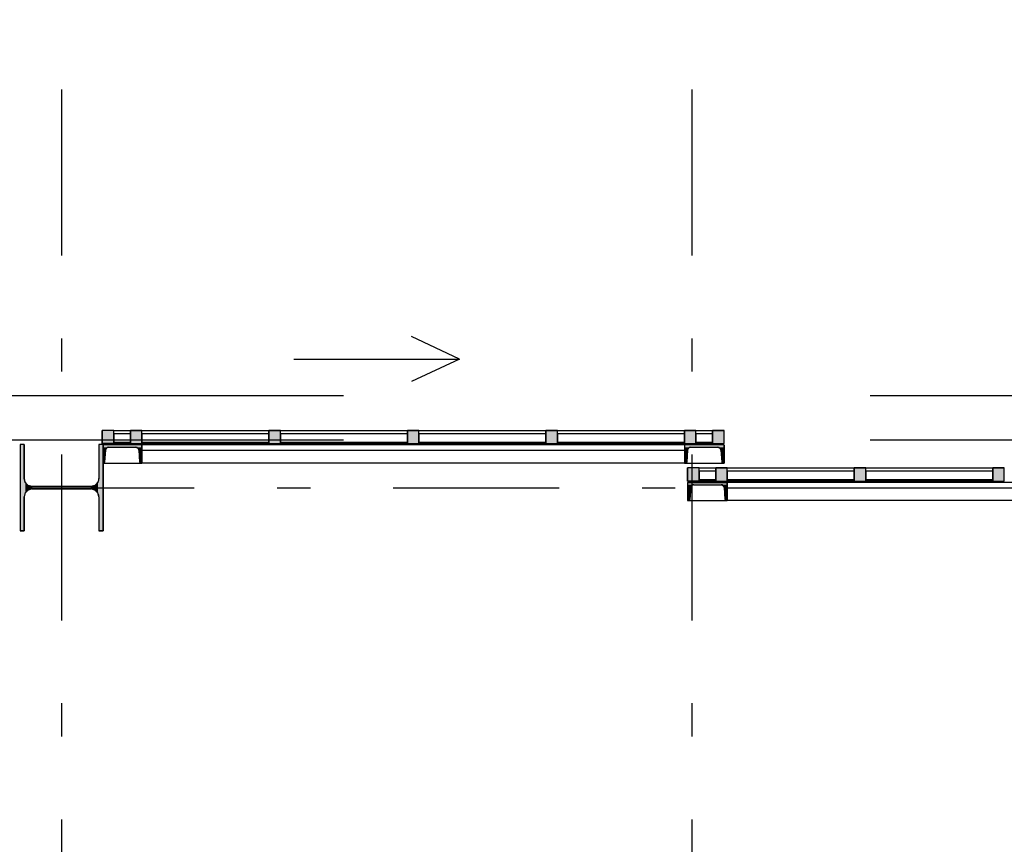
# Model space of a CAD drawing. Extents: x 2 to 87, y -108 to 11.
# Tile 237 of 256: x 27.3 to 30.27, y -39.28 to -36.8. Entities that reach past the tile are written whole.
import ezdxf

# ---------------------------------------------------------------- set-up
doc = ezdxf.new("R2010")
doc.units = 0
doc.header["$MEASUREMENT"] = 0
doc.linetypes.add('DASHDOT', pattern=[1, 0.5, -0.25, 0, -0.25])
doc.linetypes.add('OVERHEAD', pattern=[3.96875, 2.38125, -1.5875])
for name, color, linetype in [('11', 7, 'CONTINUOUS'), ('3', 7, 'CONTINUOUS'), ('33', 7, 'CONTINUOUS'), ('4', 7, 'CONTINUOUS'), ('5', 7, 'CONTINUOUS'), ('7', 7, 'CONTINUOUS')]:
    doc.layers.add(name, color=color, linetype=linetype)

# ---------------------------------------------------------------- blocks, each defined once
blk = doc.blocks.new('*N9')
at = {"layer": '7', "color": 62, "linetype": 'Continuous'}
for p, q in [((-0.1125, 0.13), (-0.125, 0.13)), ((-0.125, 0.13), (-0.125, -0.13)), ((-0.1125, 0.13), (-0.1125, 0.0277)), ((0.125, 0.13), (0.1125, 0.13)), ((0.1125, 0.13), (0.1125, 0.0277)), ((0.125, 0.13), (0.125, -0.13)), ((-0.1093, 0.0157), (-0.1125, 0.0277)), ((-0.1005, 0.007), (-0.1093, 0.0157)), ((-0.0885, 0.0037), (-0.1005, 0.007)), ((0.0885, 0.0037), (-0.0885, 0.0037)), ((0.1005, 0.007), (0.0885, 0.0037)), ((0.1093, 0.0157), (0.1005, 0.007)), ((0.1125, 0.0277), (0.1093, 0.0157)), ((-0.1093, -0.0158), (-0.1125, -0.0278)), ((-0.1125, -0.0278), (-0.1125, -0.13)), ((-0.1005, -0.007), (-0.1093, -0.0158)), ((-0.0885, -0.0038), (-0.1005, -0.007)), ((0.0885, -0.0038), (-0.0885, -0.0038)), ((0.1005, -0.007), (0.0885, -0.0038)), ((0.1093, -0.0158), (0.1005, -0.007)), ((0.1125, -0.0278), (0.1093, -0.0158)), ((0.1125, -0.0278), (0.1125, -0.13)), ((-0.1125, -0.13), (-0.125, -0.13)), ((0.125, -0.13), (0.1125, -0.13))]:
    blk.add_line(p, q, dxfattribs=at)
for points in [[(-0.1125, 0.13), (-0.125, 0.13), (-0.125, -0.13)], [(-0.1125, 0.13), (-0.1125, -0.13), (-0.125, -0.13)], [(-0.125, 0.13), (-0.125, 0.13), (-0.125, -0.13)], [(-0.1125, 0.13), (-0.1125, 0.13), (-0.1125, 0.0277)], [(0.125, 0.13), (0.1125, 0.13), (0.1125, -0.13)], [(0.125, 0.13), (0.125, -0.13), (0.1125, -0.13)], [(0.1125, 0.13), (0.1125, 0.13), (0.1125, 0.0277)], [(0.125, 0.13), (0.125, 0.13), (0.125, -0.13)], [(-0.1093, 0.0157), (-0.1125, 0.0277), (-0.1125, -0.0278)], [(-0.1093, 0.0157), (-0.1093, -0.0158), (-0.1125, -0.0278)], [(-0.1005, 0.007), (-0.1093, 0.0157), (-0.1093, -0.0158)], [(-0.1005, 0.007), (-0.1005, -0.007), (-0.1093, -0.0158)], [(-0.0885, 0.0037), (-0.1005, 0.007), (-0.1005, -0.007)], [(-0.0885, 0.0037), (-0.0885, -0.0038), (-0.1005, -0.007)], [(0.0885, 0.0037), (-0.0885, 0.0037), (-0.0885, -0.0038)], [(0.0885, 0.0037), (0.0885, -0.0038), (-0.0885, -0.0038)], [(0.1005, 0.007), (0.0885, 0.0037), (0.0885, -0.0038)], [(0.1005, 0.007), (0.1005, -0.007), (0.0885, -0.0038)], [(0.1093, 0.0157), (0.1005, 0.007), (0.1005, -0.007)], [(0.1093, 0.0157), (0.1093, -0.0158), (0.1005, -0.007)], [(0.1125, 0.0277), (0.1093, 0.0157), (0.1093, -0.0158)], [(0.1125, 0.0277), (0.1125, -0.0278), (0.1093, -0.0158)], [(-0.1125, -0.0278), (-0.1125, -0.0278), (-0.1125, -0.13)], [(0.1125, -0.0278), (0.1125, -0.0278), (0.1125, -0.13)]]:
    blk.add_solid(points, dxfattribs=at)
blk = doc.blocks.new('*N616')
at = {"layer": '3', "color": 62, "linetype": 'Continuous'}
for p, q in [((-0.035, -0.015), (-0.035, 0.025)), ((-0.035, 0.025), (0, 0.025)), ((0, -0.015), (0, 0.025)), ((-0.035, -0.015), (0, -0.015))]:
    blk.add_line(p, q, dxfattribs=at)
for points in [[(-0.035, -0.015), (-0.035, 0.025), (0, 0.025)], [(-0.035, -0.015), (0, -0.015), (0, 0.025)], [(-0.035, 0.025), (-0.035, 0.025), (0, 0.025)], [(-0.035, -0.015), (-0.035, -0.015), (0, -0.015)]]:
    blk.add_solid(points, dxfattribs=at)
blk = doc.blocks.new('*N617')
at = {"layer": '3', "color": 62, "linetype": 'Continuous'}
for p, q in [((-0.0175, -0.015), (-0.0175, 0.025)), ((-0.0175, 0.025), (0.0175, 0.025)), ((0.0175, -0.015), (0.0175, 0.025)), ((-0.0175, -0.015), (0.0175, -0.015))]:
    blk.add_line(p, q, dxfattribs=at)
for points in [[(-0.0175, -0.015), (-0.0175, 0.025), (0.0175, 0.025)], [(-0.0175, -0.015), (0.0175, -0.015), (0.0175, 0.025)], [(-0.0175, 0.025), (-0.0175, 0.025), (0.0175, 0.025)], [(-0.0175, -0.015), (-0.0175, -0.015), (0.0175, -0.015)]]:
    blk.add_solid(points, dxfattribs=at)
blk = doc.blocks.new('*N618')
at = {"layer": '3', "color": 62, "linetype": 'Continuous'}
for p, q in [((-0.0175, -0.015), (-0.0175, 0.025)), ((-0.0175, 0.025), (0.0175, 0.025)), ((0.0175, -0.015), (0.0175, 0.025)), ((-0.0175, -0.015), (0.0175, -0.015))]:
    blk.add_line(p, q, dxfattribs=at)
for points in [[(-0.0175, -0.015), (-0.0175, 0.025), (0.0175, 0.025)], [(-0.0175, -0.015), (0.0175, -0.015), (0.0175, 0.025)], [(-0.0175, 0.025), (-0.0175, 0.025), (0.0175, 0.025)], [(-0.0175, -0.015), (-0.0175, -0.015), (0.0175, -0.015)]]:
    blk.add_solid(points, dxfattribs=at)
blk = doc.blocks.new('*N620')
at = {"layer": '3', "color": 62, "linetype": 'Continuous'}
for p, q in [((-0.0175, -0.015), (-0.0175, 0.025)), ((-0.0175, 0.025), (0.0175, 0.025)), ((0.0175, -0.015), (0.0175, 0.025)), ((-0.0175, -0.015), (0.0175, -0.015))]:
    blk.add_line(p, q, dxfattribs=at)
for points in [[(-0.0175, -0.015), (-0.0175, 0.025), (0.0175, 0.025)], [(-0.0175, -0.015), (0.0175, -0.015), (0.0175, 0.025)], [(-0.0175, 0.025), (-0.0175, 0.025), (0.0175, 0.025)], [(-0.0175, -0.015), (-0.0175, -0.015), (0.0175, -0.015)]]:
    blk.add_solid(points, dxfattribs=at)
blk = doc.blocks.new('*N640')
at = {"layer": '3', "color": 62, "linetype": 'Continuous'}
for p, q in [((0, -0.015), (0, 0.025)), ((0.035, 0.025), (0, 0.025)), ((0.035, -0.015), (0.035, 0.025)), ((0.035, -0.015), (0, -0.015))]:
    blk.add_line(p, q, dxfattribs=at)
for points in [[(0.035, -0.015), (0.035, 0.025), (0, 0.025)], [(0.035, -0.015), (0, -0.015), (0, 0.025)], [(0.035, 0.025), (0.035, 0.025), (0, 0.025)], [(0.035, -0.015), (0.035, -0.015), (0, -0.015)]]:
    blk.add_solid(points, dxfattribs=at)
blk = doc.blocks.new('*N642')
at = {"layer": '3', "color": 62, "linetype": 'Continuous'}
for p, q in [((0, -0.015), (0, 0.025)), ((0.035, 0.025), (0, 0.025)), ((0.035, -0.015), (0.035, 0.025)), ((0.035, -0.015), (0, -0.015))]:
    blk.add_line(p, q, dxfattribs=at)
for points in [[(0.035, -0.015), (0.035, 0.025), (0, 0.025)], [(0.035, -0.015), (0, -0.015), (0, 0.025)], [(0.035, 0.025), (0.035, 0.025), (0, 0.025)], [(0.035, -0.015), (0.035, -0.015), (0, -0.015)]]:
    blk.add_solid(points, dxfattribs=at)
blk = doc.blocks.new('*N764')
at = {"layer": '3', "color": 62, "linetype": 'Continuous'}
for p, q in [((-0.0175, -0.015), (-0.0175, 0.025)), ((-0.0175, 0.025), (0.0175, 0.025)), ((0.0175, -0.015), (0.0175, 0.025)), ((-0.0175, -0.015), (0.0175, -0.015))]:
    blk.add_line(p, q, dxfattribs=at)
for points in [[(-0.0175, -0.015), (-0.0175, 0.025), (0.0175, 0.025)], [(-0.0175, -0.015), (0.0175, -0.015), (0.0175, 0.025)], [(-0.0175, 0.025), (-0.0175, 0.025), (0.0175, 0.025)], [(-0.0175, -0.015), (-0.0175, -0.015), (0.0175, -0.015)]]:
    blk.add_solid(points, dxfattribs=at)
blk = doc.blocks.new('*N766')
at = {"layer": '3', "color": 62, "linetype": 'Continuous'}
for p, q in [((-0.0175, -0.015), (-0.0175, 0.025)), ((-0.0175, 0.025), (0.0175, 0.025)), ((0.0175, -0.015), (0.0175, 0.025)), ((-0.0175, -0.015), (0.0175, -0.015))]:
    blk.add_line(p, q, dxfattribs=at)
for points in [[(-0.0175, -0.015), (-0.0175, 0.025), (0.0175, 0.025)], [(-0.0175, -0.015), (0.0175, -0.015), (0.0175, 0.025)], [(-0.0175, 0.025), (-0.0175, 0.025), (0.0175, 0.025)], [(-0.0175, -0.015), (-0.0175, -0.015), (0.0175, -0.015)]]:
    blk.add_solid(points, dxfattribs=at)
blk = doc.blocks.new('*N776')
at = {"layer": '3', "color": 62, "linetype": 'Continuous'}
for p, q in [((-0.0175, -0.015), (-0.0175, 0.025)), ((-0.0175, 0.025), (0.0175, 0.025)), ((0.0175, -0.015), (0.0175, 0.025)), ((-0.0175, -0.015), (0.0175, -0.015))]:
    blk.add_line(p, q, dxfattribs=at)
for points in [[(-0.0175, -0.015), (-0.0175, 0.025), (0.0175, 0.025)], [(-0.0175, -0.015), (0.0175, -0.015), (0.0175, 0.025)], [(-0.0175, 0.025), (-0.0175, 0.025), (0.0175, 0.025)], [(-0.0175, -0.015), (-0.0175, -0.015), (0.0175, -0.015)]]:
    blk.add_solid(points, dxfattribs=at)
blk = doc.blocks.new('*N777')
at = {"layer": '3', "color": 62, "linetype": 'Continuous'}
for p, q in [((-0.0175, -0.015), (-0.0175, 0.025)), ((-0.0175, 0.025), (0.0175, 0.025)), ((0.0175, -0.015), (0.0175, 0.025)), ((-0.0175, -0.015), (0.0175, -0.015))]:
    blk.add_line(p, q, dxfattribs=at)
for points in [[(-0.0175, -0.015), (-0.0175, 0.025), (0.0175, 0.025)], [(-0.0175, -0.015), (0.0175, -0.015), (0.0175, 0.025)], [(-0.0175, 0.025), (-0.0175, 0.025), (0.0175, 0.025)], [(-0.0175, -0.015), (-0.0175, -0.015), (0.0175, -0.015)]]:
    blk.add_solid(points, dxfattribs=at)
blk = doc.blocks.new('*N778')
at = {"layer": '3', "color": 62, "linetype": 'Continuous'}
for p, q in [((-0.0175, -0.015), (-0.0175, 0.025)), ((-0.0175, 0.025), (0.0175, 0.025)), ((0.0175, -0.015), (0.0175, 0.025)), ((-0.0175, -0.015), (0.0175, -0.015))]:
    blk.add_line(p, q, dxfattribs=at)
for points in [[(-0.0175, -0.015), (-0.0175, 0.025), (0.0175, 0.025)], [(-0.0175, -0.015), (0.0175, -0.015), (0.0175, 0.025)], [(-0.0175, 0.025), (-0.0175, 0.025), (0.0175, 0.025)], [(-0.0175, -0.015), (-0.0175, -0.015), (0.0175, -0.015)]]:
    blk.add_solid(points, dxfattribs=at)

msp = doc.modelspace()

# ---------------------------------------------------------------- linework, layer by layer
at = {"layer": '11', "color": 62, "linetype": 'Continuous'}
for p, q in [((27.635, -38.0452), (27.585, -38.0452)), ((27.585, -38.0452), (27.585, -38.0702)), ((27.635, -38.0702), (27.635, -38.0452)), ((28.0525, -38.0452), (27.67, -38.0452)), ((27.67, -38.0452), (27.67, -38.0702)), ((28.0525, -38.0702), (28.0525, -38.0452)), ((28.47, -38.0452), (28.0875, -38.0452)), ((28.0875, -38.0452), (28.0875, -38.0702)), ((28.47, -38.0702), (28.47, -38.0452)), ((28.8875, -38.0452), (28.505, -38.0452)), ((28.505, -38.0452), (28.505, -38.0702)), ((28.8875, -38.0702), (28.8875, -38.0452)), ((29.305, -38.0452), (28.9225, -38.0452)), ((28.9225, -38.0452), (28.9225, -38.0702)), ((29.305, -38.0702), (29.305, -38.0452)), ((29.39, -38.0452), (29.34, -38.0452)), ((29.34, -38.0452), (29.34, -38.0702)), ((29.39, -38.0702), (29.39, -38.0452)), ((27.585, -38.0702), (27.635, -38.0702)), ((27.67, -38.0702), (28.0525, -38.0702)), ((28.0875, -38.0702), (28.47, -38.0702)), ((28.505, -38.0702), (28.8875, -38.0702)), ((28.9225, -38.0702), (29.305, -38.0702)), ((29.34, -38.0702), (29.39, -38.0702)), ((29.3996, -38.1579), (29.3496, -38.1579)), ((29.3496, -38.1579), (29.3496, -38.1829)), ((29.3996, -38.1829), (29.3996, -38.1579)), ((29.8171, -38.1579), (29.4346, -38.1579)), ((29.4346, -38.1579), (29.4346, -38.1829)), ((29.8171, -38.1829), (29.8171, -38.1579)), ((30.2346, -38.1579), (29.8521, -38.1579)), ((29.8521, -38.1579), (29.8521, -38.1829)), ((30.2346, -38.1829), (30.2346, -38.1579)), ((29.3496, -38.1829), (29.3996, -38.1829)), ((29.4346, -38.1829), (29.8171, -38.1829)), ((29.8521, -38.1829), (30.2346, -38.1829))]:
    msp.add_line(p, q, dxfattribs=at)
at = {"layer": '3', "color": 62, "linetype": 'Continuous'}
for p, q in [((27.585, -38.0347), (27.55, -38.0347)), ((27.55, -38.0347), (27.55, -38.0747)), ((27.585, -38.0347), (27.635, -38.0347)), ((27.585, -38.0747), (27.585, -38.0347)), ((27.67, -38.0347), (27.635, -38.0347)), ((27.635, -38.0347), (27.635, -38.0747)), ((27.67, -38.0747), (27.67, -38.0347)), ((27.67, -38.0347), (28.0525, -38.0347)), ((28.0875, -38.0347), (28.0525, -38.0347)), ((28.0525, -38.0347), (28.0525, -38.0747)), ((28.0875, -38.0347), (28.47, -38.0347)), ((28.0875, -38.0747), (28.0875, -38.0347)), ((28.505, -38.0347), (28.47, -38.0347)), ((28.47, -38.0347), (28.47, -38.0747)), ((28.505, -38.0347), (28.8875, -38.0347)), ((28.505, -38.0747), (28.505, -38.0347)), ((28.9225, -38.0347), (28.8875, -38.0347)), ((28.8875, -38.0347), (28.8875, -38.0747)), ((28.9225, -38.0347), (29.305, -38.0347)), ((28.9225, -38.0747), (28.9225, -38.0347)), ((29.34, -38.0347), (29.305, -38.0347)), ((29.305, -38.0347), (29.305, -38.0747)), ((29.34, -38.0747), (29.34, -38.0347)), ((29.34, -38.0347), (29.39, -38.0347)), ((29.425, -38.0347), (29.39, -38.0347)), ((29.39, -38.0347), (29.39, -38.0747)), ((29.425, -38.0747), (29.425, -38.0347)), ((27.55, -38.0747), (27.585, -38.0747)), ((27.635, -38.0747), (27.585, -38.0747)), ((27.635, -38.0747), (27.67, -38.0747)), ((28.0525, -38.0747), (27.67, -38.0747)), ((28.0525, -38.0747), (28.0875, -38.0747)), ((28.47, -38.0747), (28.0875, -38.0747)), ((28.47, -38.0747), (28.505, -38.0747)), ((28.8875, -38.0747), (28.505, -38.0747)), ((28.8875, -38.0747), (28.9225, -38.0747)), ((29.305, -38.0747), (28.9225, -38.0747)), ((29.305, -38.0747), (29.34, -38.0747)), ((29.39, -38.0747), (29.34, -38.0747)), ((29.39, -38.0747), (29.425, -38.0747)), ((29.3496, -38.1474), (29.3146, -38.1474)), ((29.3146, -38.1474), (29.3146, -38.1874)), ((29.3496, -38.1474), (29.3996, -38.1474)), ((29.3496, -38.1874), (29.3496, -38.1474)), ((29.4346, -38.1474), (29.3996, -38.1474)), ((29.3996, -38.1474), (29.3996, -38.1874)), ((29.4346, -38.1874), (29.4346, -38.1474)), ((29.4346, -38.1474), (29.8171, -38.1474)), ((29.8521, -38.1474), (29.8171, -38.1474)), ((29.8171, -38.1474), (29.8171, -38.1874)), ((29.8521, -38.1474), (30.2346, -38.1474)), ((29.8521, -38.1874), (29.8521, -38.1474)), ((30.2696, -38.1474), (30.2346, -38.1474)), ((30.2346, -38.1474), (30.2346, -38.1874)), ((29.3146, -38.1874), (29.3496, -38.1874)), ((29.3996, -38.1874), (29.3496, -38.1874)), ((29.3996, -38.1874), (29.4346, -38.1874)), ((29.8171, -38.1874), (29.4346, -38.1874)), ((29.8171, -38.1874), (29.8521, -38.1874)), ((30.2346, -38.1874), (29.8521, -38.1874)), ((30.2346, -38.1874), (30.2696, -38.1874))]:
    msp.add_line(p, q, dxfattribs=at)
at = {"layer": '33', "color": 62, "linetype": 'OVERHEAD'}
for p, q in [((21.9276, -37.9297), (32.9276, -37.9297)), ((21.9276, -38.0637), (32.9276, -38.0637))]:
    msp.add_line(p, q, dxfattribs=at)
at = {"layer": '4', "color": 62, "linetype": 'Continuous'}
for p, q in [((27.67, -38.0788), (27.5524, -38.0788)), ((27.67, -38.0788), (27.5526, -38.0797)), ((27.5526, -38.0797), (27.5526, -38.0858)), ((27.67, -38.0797), (27.67, -38.0788)), ((29.305, -38.0788), (27.67, -38.0788)), ((27.67, -38.1338), (27.67, -38.0788)), ((27.67, -38.0797), (27.67, -38.0858)), ((29.425, -38.0788), (29.305, -38.0791)), ((29.305, -38.0788), (29.305, -38.1338)), ((29.425, -38.0788), (29.305, -38.0788)), ((29.305, -38.0791), (29.305, -38.0858)), ((29.425, -38.0791), (29.425, -38.0788)), ((29.425, -38.1338), (29.425, -38.0788)), ((29.425, -38.0791), (29.425, -38.0858)), ((27.5526, -38.0858), (27.5526, -38.0882)), ((27.5526, -38.0882), (27.5526, -38.094)), ((27.5526, -38.094), (27.5526, -38.1296)), ((27.56, -38.094), (27.5571, -38.1296)), ((27.5571, -38.1296), (27.56, -38.094)), ((27.5628, -38.0882), (27.56, -38.094)), ((27.5689, -38.0858), (27.5628, -38.0882)), ((27.5689, -38.0858), (27.651, -38.0858)), ((27.5689, -38.0858), (27.651, -38.0858)), ((27.651, -38.0858), (27.6571, -38.0882)), ((27.6571, -38.0882), (27.66, -38.094)), ((27.66, -38.094), (27.6628, -38.1296)), ((27.66, -38.094), (27.6628, -38.1296)), ((27.67, -38.0858), (27.67, -38.0882)), ((27.67, -38.0882), (27.67, -38.094)), ((27.67, -38.094), (27.67, -38.1296)), ((27.67, -38.0948), (29.305, -38.0948)), ((29.305, -38.0858), (29.305, -38.0882)), ((29.305, -38.0882), (29.305, -38.094)), ((29.305, -38.094), (29.305, -38.1296)), ((29.315, -38.094), (29.3121, -38.1296)), ((29.3121, -38.1296), (29.315, -38.094)), ((29.315, -38.094), (29.3122, -38.1296)), ((29.3178, -38.0882), (29.315, -38.094)), ((29.3239, -38.0858), (29.3178, -38.0882)), ((29.3239, -38.0858), (29.406, -38.0858)), ((29.3239, -38.0858), (29.406, -38.0858)), ((29.406, -38.0858), (29.4121, -38.0882)), ((29.4121, -38.0882), (29.415, -38.094)), ((29.415, -38.094), (29.4178, -38.1296)), ((29.415, -38.094), (29.4178, -38.1296)), ((29.425, -38.0858), (29.425, -38.0882)), ((29.425, -38.0882), (29.425, -38.094)), ((29.425, -38.094), (29.425, -38.1296)), ((27.5526, -38.1296), (27.5526, -38.1323)), ((27.5526, -38.1323), (27.5526, -38.1326)), ((27.5526, -38.1326), (27.5526, -38.1338)), ((27.5557, -38.1326), (27.5526, -38.1338)), ((27.5526, -38.1338), (27.6673, -38.1338)), ((27.5558, -38.1323), (27.5557, -38.1326)), ((27.5571, -38.1296), (27.5558, -38.1323)), ((27.6628, -38.1296), (27.6641, -38.1323)), ((27.6641, -38.1323), (27.6643, -38.1326)), ((27.67, -38.1338), (27.6643, -38.1326)), ((27.6673, -38.1338), (27.67, -38.1338)), ((27.67, -38.1296), (27.67, -38.1323)), ((27.67, -38.1323), (27.67, -38.1326)), ((27.67, -38.1326), (27.67, -38.1338)), ((29.305, -38.1338), (27.67, -38.1338)), ((29.305, -38.1296), (29.305, -38.1326)), ((29.305, -38.1326), (29.305, -38.1338)), ((29.305, -38.1338), (29.3076, -38.1338)), ((29.305, -38.1338), (29.3076, -38.1338)), ((29.3107, -38.1326), (29.3076, -38.1338)), ((29.3077, -38.1338), (29.4223, -38.1338)), ((29.3121, -38.1296), (29.3107, -38.1326)), ((29.4178, -38.1296), (29.4193, -38.1326)), ((29.4193, -38.1326), (29.4223, -38.1338)), ((29.4223, -38.1338), (29.425, -38.1338)), ((29.4223, -38.1338), (29.425, -38.1338)), ((29.425, -38.1296), (29.425, -38.1326)), ((29.425, -38.1326), (29.425, -38.1338)), ((29.3146, -38.1915), (29.4346, -38.1915)), ((29.3146, -38.1915), (29.3146, -38.1985)), ((29.4346, -38.1915), (29.3146, -38.1915)), ((29.3146, -38.1915), (29.3146, -38.2465)), ((29.3146, -38.1985), (29.3146, -38.2009)), ((29.3146, -38.2009), (29.3146, -38.2068)), ((29.3274, -38.2009), (29.3245, -38.2068)), ((29.3335, -38.1985), (29.3274, -38.2009)), ((29.3335, -38.1985), (29.4156, -38.1985)), ((29.3335, -38.1985), (29.4156, -38.1985)), ((29.4156, -38.1985), (29.4217, -38.2009)), ((29.4217, -38.2009), (29.4246, -38.2068)), ((29.4346, -38.1915), (29.4346, -38.1985)), ((31.0696, -38.1915), (29.4346, -38.1915)), ((29.4346, -38.2465), (29.4346, -38.1915)), ((29.4346, -38.1985), (29.4346, -38.2009)), ((29.4346, -38.2009), (29.4346, -38.2068)), ((29.3146, -38.2068), (29.3146, -38.2423)), ((29.3245, -38.2068), (29.3217, -38.2423)), ((29.3217, -38.2423), (29.3245, -38.2068)), ((29.4246, -38.2068), (29.4274, -38.2423)), ((29.4246, -38.2068), (29.4274, -38.2423)), ((29.4346, -38.2068), (29.4346, -38.2423)), ((29.4346, -38.2075), (31.0696, -38.2075)), ((29.3146, -38.2423), (29.3146, -38.2453)), ((29.3146, -38.2453), (29.3146, -38.2465)), ((29.3146, -38.2465), (29.3172, -38.2465)), ((29.3146, -38.2465), (29.3172, -38.2465)), ((29.3202, -38.2453), (29.3172, -38.2465)), ((29.3172, -38.2465), (29.4319, -38.2465)), ((29.3217, -38.2423), (29.3202, -38.2453)), ((29.4274, -38.2423), (29.4289, -38.2453)), ((29.4346, -38.2465), (29.4289, -38.2453)), ((29.4319, -38.2465), (29.4346, -38.2465)), ((29.4346, -38.2423), (29.4346, -38.2453)), ((29.4346, -38.2453), (29.4346, -38.2465)), ((31.0696, -38.2465), (29.4346, -38.2465))]:
    msp.add_line(p, q, dxfattribs=at)
for centre, radius, start, end in [((27.5689, -38.0948), 0.009, 90, 175.4261), ((27.651, -38.0948), 0.009, 4.5739, 90), ((29.3239, -38.0948), 0.009, 90, 175.4261), ((29.406, -38.0948), 0.009, 4.5739, 90), ((27.5526, -38.1293), 0.0045, 270, 355.4261), ((27.6673, -38.1293), 0.0045, 184.5739, 270), ((29.3076, -38.1293), 0.0045, 270, 355.4261), ((29.4223, -38.1293), 0.0045, 184.5739, 270), ((29.3335, -38.2075), 0.009, 90, 175.4261), ((29.4156, -38.2075), 0.009, 4.5739, 90), ((29.3172, -38.242), 0.0045, 270, 355.4261), ((29.4319, -38.242), 0.0045, 184.5739, 270)]:
    msp.add_arc(centre, radius, start, end, dxfattribs=at)
msp.add_point((27.5526, -38.1338), dxfattribs=at)
for points in [[(27.67, -38.0788), (27.5526, -38.0797), (27.67, -38.0797)], [(27.5526, -38.0797), (27.5526, -38.0858), (27.67, -38.0858)], [(27.5526, -38.0797), (27.67, -38.0797), (27.67, -38.0858)], [(29.425, -38.0788), (29.305, -38.0791), (29.425, -38.0791)], [(29.305, -38.0791), (29.305, -38.0858), (29.425, -38.0858)], [(29.305, -38.0791), (29.425, -38.0791), (29.425, -38.0858)], [(27.5526, -38.0858), (27.5526, -38.0882), (27.5628, -38.0882)], [(27.5526, -38.0858), (27.5689, -38.0858), (27.5628, -38.0882)], [(27.5526, -38.0882), (27.5526, -38.094), (27.56, -38.094)], [(27.5526, -38.0882), (27.5628, -38.0882), (27.56, -38.094)], [(27.5526, -38.094), (27.5526, -38.1296), (27.5571, -38.1296)], [(27.5526, -38.094), (27.56, -38.094), (27.5571, -38.1296)], [(27.5689, -38.0858), (27.5689, -38.0858), (27.651, -38.0858)], [(27.651, -38.0858), (27.6571, -38.0882), (27.67, -38.0882)], [(27.651, -38.0858), (27.67, -38.0858), (27.67, -38.0882)], [(27.6571, -38.0882), (27.66, -38.094), (27.67, -38.094)], [(27.6571, -38.0882), (27.67, -38.0882), (27.67, -38.094)], [(27.66, -38.094), (27.6628, -38.1296), (27.67, -38.1296)], [(27.66, -38.094), (27.67, -38.094), (27.67, -38.1296)], [(29.305, -38.0858), (29.305, -38.0882), (29.3178, -38.0882)], [(29.305, -38.0858), (29.3239, -38.0858), (29.3178, -38.0882)], [(29.305, -38.0882), (29.305, -38.094), (29.315, -38.094)], [(29.305, -38.0882), (29.3178, -38.0882), (29.315, -38.094)], [(29.305, -38.094), (29.305, -38.1296), (29.3121, -38.1296)], [(29.305, -38.094), (29.315, -38.094), (29.3121, -38.1296)], [(29.3239, -38.0858), (29.3239, -38.0858), (29.406, -38.0858)], [(29.406, -38.0858), (29.4121, -38.0882), (29.425, -38.0882)], [(29.406, -38.0858), (29.425, -38.0858), (29.425, -38.0882)], [(29.4121, -38.0882), (29.415, -38.094), (29.425, -38.094)], [(29.4121, -38.0882), (29.425, -38.0882), (29.425, -38.094)], [(29.415, -38.094), (29.4178, -38.1296), (29.425, -38.1296)], [(29.415, -38.094), (29.425, -38.094), (29.425, -38.1296)], [(27.5526, -38.1296), (27.5526, -38.1323), (27.5558, -38.1323)], [(27.5526, -38.1296), (27.5571, -38.1296), (27.5558, -38.1323)], [(27.5526, -38.1323), (27.5526, -38.1326), (27.5557, -38.1326)], [(27.5526, -38.1323), (27.5558, -38.1323), (27.5557, -38.1326)], [(27.5526, -38.1326), (27.5526, -38.1338), (27.5526, -38.1338)], [(27.5526, -38.1326), (27.5557, -38.1326), (27.5526, -38.1338)], [(27.5526, -38.1338), (27.5526, -38.1338), (27.5526, -38.1338)], [(27.6628, -38.1296), (27.6641, -38.1323), (27.67, -38.1323)], [(27.6628, -38.1296), (27.67, -38.1296), (27.67, -38.1323)], [(27.6641, -38.1323), (27.6643, -38.1326), (27.67, -38.1326)], [(27.6641, -38.1323), (27.67, -38.1323), (27.67, -38.1326)], [(27.6643, -38.1326), (27.67, -38.1326), (27.67, -38.1338)], [(29.305, -38.1296), (29.305, -38.1326), (29.3107, -38.1326)], [(29.305, -38.1296), (29.3121, -38.1296), (29.3107, -38.1326)], [(29.305, -38.1326), (29.305, -38.1338), (29.3076, -38.1338)], [(29.305, -38.1326), (29.3107, -38.1326), (29.3076, -38.1338)], [(29.305, -38.1338), (29.305, -38.1338), (29.3076, -38.1338)], [(29.4178, -38.1296), (29.4193, -38.1326), (29.425, -38.1326)], [(29.4178, -38.1296), (29.425, -38.1296), (29.425, -38.1326)], [(29.4193, -38.1326), (29.4223, -38.1338), (29.425, -38.1338)], [(29.4193, -38.1326), (29.425, -38.1326), (29.425, -38.1338)], [(29.4223, -38.1338), (29.4223, -38.1338), (29.425, -38.1338)], [(29.3146, -38.1915), (29.3146, -38.1915), (29.4346, -38.1915)], [(29.3146, -38.1915), (29.3146, -38.1985), (29.4346, -38.1985)], [(29.3146, -38.1915), (29.4346, -38.1915), (29.4346, -38.1985)], [(29.3146, -38.1985), (29.3146, -38.2009), (29.3274, -38.2009)], [(29.3146, -38.1985), (29.3335, -38.1985), (29.3274, -38.2009)], [(29.3146, -38.2009), (29.3146, -38.2068), (29.3245, -38.2068)], [(29.3146, -38.2009), (29.3274, -38.2009), (29.3245, -38.2068)], [(29.3335, -38.1985), (29.3335, -38.1985), (29.4156, -38.1985)], [(29.4156, -38.1985), (29.4217, -38.2009), (29.4346, -38.2009)], [(29.4156, -38.1985), (29.4346, -38.1985), (29.4346, -38.2009)], [(29.4217, -38.2009), (29.4246, -38.2068), (29.4346, -38.2068)], [(29.4217, -38.2009), (29.4346, -38.2009), (29.4346, -38.2068)], [(29.3146, -38.2068), (29.3146, -38.2423), (29.3217, -38.2423)], [(29.3146, -38.2068), (29.3245, -38.2068), (29.3217, -38.2423)], [(29.4246, -38.2068), (29.4274, -38.2423), (29.4346, -38.2423)], [(29.4246, -38.2068), (29.4346, -38.2068), (29.4346, -38.2423)], [(29.3146, -38.2423), (29.3146, -38.2453), (29.3202, -38.2453)], [(29.3146, -38.2423), (29.3217, -38.2423), (29.3202, -38.2453)], [(29.3146, -38.2453), (29.3146, -38.2465), (29.3172, -38.2465)], [(29.3146, -38.2453), (29.3202, -38.2453), (29.3172, -38.2465)], [(29.3146, -38.2465), (29.3146, -38.2465), (29.3172, -38.2465)], [(29.4274, -38.2423), (29.4289, -38.2453), (29.4346, -38.2453)], [(29.4274, -38.2423), (29.4346, -38.2423), (29.4346, -38.2453)], [(29.4289, -38.2453), (29.4346, -38.2453), (29.4346, -38.2465)]]:
    msp.add_solid(points, dxfattribs=at)
at = {"layer": '5', "color": 7, "linetype": 'DASHDOT'}
for p, q in [((27.4276, -7.3075), (27.4276, -96.5075)), ((29.3276, -7.3075), (29.3276, -96.5075)), ((7.5276, -38.2075), (52.6276, -38.2075))]:
    msp.add_line(p, q, dxfattribs=at)
at = {"layer": '5', "color": 62, "linetype": 'Continuous'}
for p, q in [((28.6276, -37.8197), (28.4825, -37.752)), ((28.1276, -37.8197), (28.6276, -37.8197)), ((28.6276, -37.8197), (28.4825, -37.8873))]:
    msp.add_line(p, q, dxfattribs=at)
at = {"layer": '7', "color": 62, "linetype": 'Continuous'}
for p, q in [((27.3151, -38.0775), (27.3026, -38.0775)), ((27.3026, -38.0775), (27.3026, -38.3375)), ((27.3151, -38.1798), (27.3151, -38.0775)), ((27.5526, -38.0775), (27.5401, -38.0775)), ((27.5401, -38.0775), (27.5401, -38.1798)), ((27.5526, -38.3375), (27.5526, -38.0775)), ((27.5161, -38.2038), (27.3391, -38.2038)), ((27.3391, -38.2113), (27.5161, -38.2113)), ((27.3151, -38.3375), (27.3151, -38.2353)), ((27.5401, -38.2353), (27.5401, -38.3375)), ((27.3026, -38.3375), (27.3151, -38.3375)), ((27.5401, -38.3375), (27.5526, -38.3375))]:
    msp.add_line(p, q, dxfattribs=at)
for centre, start, end in [((27.3391, -38.1798), 180, 270), ((27.5161, -38.1798), 270, 360), ((27.3391, -38.2352), 90, 180), ((27.5161, -38.2352), 360, 90)]:
    msp.add_arc(centre, 0.024, start, end, dxfattribs=at)

# ---------------------------------------------------------------- block references
at = {"layer": '3', "color": 62, "linetype": 'Continuous'}
for name, p in [('*N642', (27.55, -38.0597)), ('*N617', (27.6525, -38.0597)), ('*N777', (28.07, -38.0597)), ('*N776', (28.4875, -38.0597)), ('*N778', (28.905, -38.0597)), ('*N618', (29.3225, -38.0597)), ('*N616', (29.425, -38.0597)), ('*N640', (29.3146, -38.1724)), ('*N620', (29.4171, -38.1724)), ('*N766', (29.8346, -38.1724)), ('*N764', (30.2521, -38.1724))]:
    msp.add_blockref(name, p, dxfattribs=at)
at = {"layer": '7', "color": 62, "linetype": 'Continuous'}
msp.add_blockref('*N9', (27.4276, -38.2075), dxfattribs=at)

doc.saveas('drawing.dxf')
